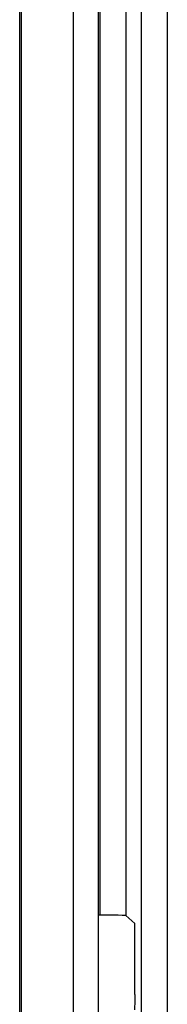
# Model space of a CAD drawing. Extents: x 0 to 420, y 0 to 297.
# Tile 31 of 86: x 94.003 to 94.713, y 219.692 to 224.416. Entities that reach past the tile are written whole.
import ezdxf

# ---------------------------------------------------------------- set-up
doc = ezdxf.new("R2010")
doc.units = 0
doc.header["$LTSCALE"] = 23.1
doc.layers.get('0').update_dxf_attribs({"linetype": 'CONTINUOUS'})
doc.layers.add('ALL_FEATURES', color=7, linetype='CONTINUOUS')

msp = doc.modelspace()

# ---------------------------------------------------------------- linework, layer by layer
at = {"color": 7, "linetype": 'CONTINUOUS'}
for p, q in [((94.003, 239.1252), (94.003, 214.137)), ((94.0096, 239.1318), (94.0096, 214.1305)), ((94.2596, 239.1313), (94.2596, 214.131)), ((94.3817, 219.642), (94.3817, 228.6135))]:
    msp.add_line(p, q, dxfattribs=at)
at = {"color": 9, "linetype": 'CONTINUOUS'}
msp.add_line((94.3816, 219.642), (94.3816, 228.616), dxfattribs=at)
at = {"layer": 'ALL_FEATURES', "color": 9, "linetype": 'CONTINUOUS'}
for p, q in [((94.588, 213.8042), (94.588, 239.2081)), ((94.713, 213.8042), (94.713, 239.2081)), ((94.5133, 233.6448), (94.5133, 220.1174)), ((94.3883, 233.6429), (94.3883, 220.1193))]:
    msp.add_line(p, q, dxfattribs=at)
at = {"layer": 'ALL_FEATURES', "color": 7, "linetype": 'CONTINUOUS'}
for p in [(94.5133, 220.1174), (94.5561, 219.7397)]:
    msp.add_line(p, (94.5561, 220.0789), dxfattribs=at)
for points in [[(94.5133, 220.1174), (94.5086, 220.1179), (94.4958, 220.1184), (94.4759, 220.1188), (94.4502, 220.1191), (94.4203, 220.1193), (94.3817, 220.1193)], [(94.5561, 219.7397), (94.556, 219.7168), (94.5559, 219.6961), (94.5556, 219.6795), (94.5552, 219.6687), (94.5548, 219.6647)]]:
    msp.add_lwpolyline(points, dxfattribs=at)

doc.saveas('drawing.dxf')
